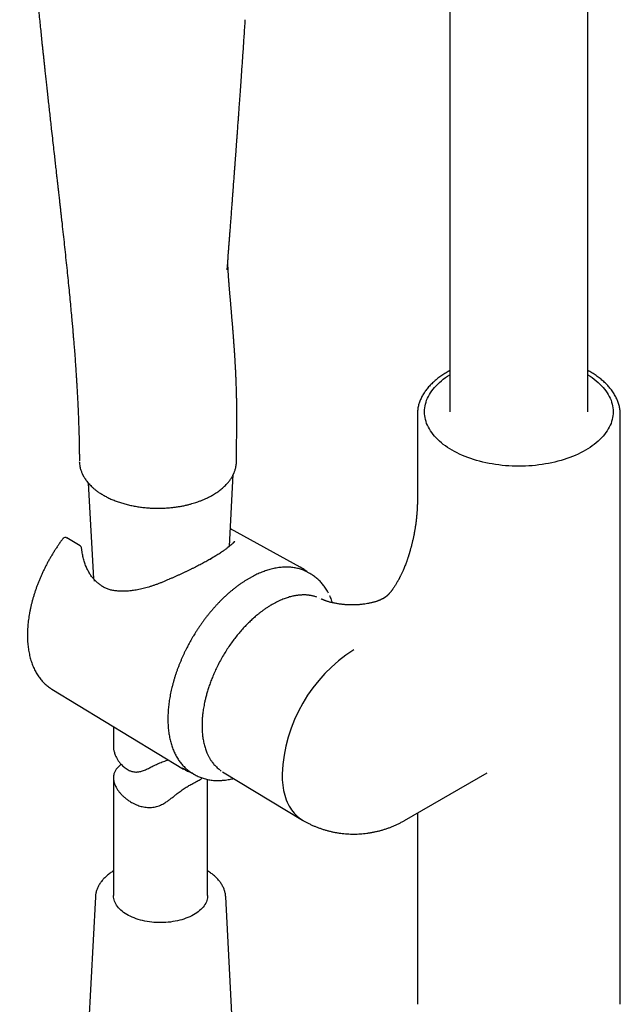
# Model space of a CAD drawing. Header units: millimetres. Extents: x 8 to 1881, y 12 to 2713.
# Tile 9 of 22: x 1577 to 1672, y 728 to 885. Entities that reach past the tile are written whole.
import ezdxf

# ---------------------------------------------------------------- set-up
doc = ezdxf.new("R2010")
doc.units = ezdxf.units.MM

msp = doc.modelspace()

# ---------------------------------------------------------------- linework, layer by layer
at = {"color": 7, "linetype": 'Continuous', "lineweight": 30}
for p, q in [((1645.2, 1035.6), (1645.2, 822.51)), ((1667.2, 822.51), (1667.2, 1035.6)), ((1609.79, 845.14), (1609.8, 845.16)), ((1609.79, 845.11), (1609.79, 845.16)), ((1640.05, 822.06), (1640.05, 808.1)), ((1672.35, 728.45), (1672.35, 822.06)), ((1586.28, 814.51), (1586.27, 814.54)), ((1611.27, 814.65), (1611.27, 814.66)), ((1610.15, 801.1), (1610.75, 812.52)), ((1587.69, 811.16), (1588.49, 795.95)), ((1586.37, 801.19), (1584.28, 802.43)), ((1621.41, 797.79), (1610.3, 803.9)), ((1586.71, 800.23), (1586.67, 800.48)), ((1622.93, 796.78), (1622.63, 796.95)), ((1626.13, 793.21), (1626.14, 793.19)), ((1634.96, 793), (1634.56, 792.76)), ((1634.96, 792.99), (1634.96, 792.99)), ((1635.91, 793.97), (1635.92, 793.99)), ((1617.47, 792.12), (1616.92, 791.82)), ((1624.5, 792.85), (1624.47, 792.87)), ((1631.49, 791.88), (1631.46, 791.88)), ((1581.9, 778.35), (1602.86, 765.65)), ((1581.9, 778.35), (1581.91, 778.35)), ((1591.68, 772.42), (1591.68, 769.22)), ((1604.19, 765.02), (1604.49, 764.85)), ((1608.65, 765.47), (1608.83, 765.37)), ((1609.05, 765.22), (1621.76, 757.52)), ((1638.01, 757.46), (1651.14, 765.04)), ((1591.68, 764.27), (1591.68, 745.53)), ((1606.68, 745.53), (1606.68, 763.99)), ((1609.2, 763.86), (1609.18, 763.86)), ((1640.05, 758.64), (1640.05, 728.45)), ((1588.82, 745.33), (1587.56, 721.67)), ((1610.81, 721.67), (1609.55, 745.33)), ((1609.55, 745.33), (1609.55, 745.33)), ((1640.05, 728.45), (1640.05, 728.21))]:
    msp.add_line(p, q, dxfattribs=at)
at = {"color": 7, "linetype": 'Continuous', "lineweight": 30, "flags": 128}
for points in [[(1667.2, 828.4), (1667.54, 828.18), (1667.89, 827.95), (1668.21, 827.7), (1668.53, 827.45), (1668.83, 827.19), (1669.11, 826.93), (1669.37, 826.66), (1669.62, 826.39), (1669.85, 826.11), (1670.07, 825.82), (1670.26, 825.54), (1670.44, 825.24), (1670.6, 824.95), (1670.74, 824.65), (1670.87, 824.35), (1670.97, 824.05), (1671.06, 823.74), (1671.12, 823.43), (1671.17, 823.13), (1671.2, 822.82), (1671.21, 822.51), (1671.2, 822.2), (1671.17, 821.89), (1671.12, 821.58), (1671.06, 821.28), (1670.97, 820.97), (1670.87, 820.67), (1670.74, 820.37), (1670.6, 820.07), (1670.44, 819.77), (1670.26, 819.48), (1670.07, 819.19), (1669.85, 818.91), (1669.62, 818.63), (1669.37, 818.36), (1669.11, 818.09), (1668.83, 817.82), (1668.53, 817.57), (1668.21, 817.32), (1667.89, 817.07), (1667.54, 816.83), (1667.18, 816.6), (1666.81, 816.38), (1666.43, 816.17), (1666.03, 815.96), (1665.62, 815.76), (1665.19, 815.57), (1664.76, 815.39), (1664.31, 815.22), (1663.86, 815.06), (1663.39, 814.9), (1662.92, 814.76), (1662.43, 814.63), (1661.94, 814.5), (1661.44, 814.39), (1660.94, 814.29), (1660.43, 814.2), (1659.91, 814.11), (1659.39, 814.04), (1658.86, 813.98), (1658.34, 813.93), (1657.8, 813.89), (1657.27, 813.87), (1656.74, 813.85), (1656.2, 813.84), (1655.66, 813.85), (1655.13, 813.87), (1654.6, 813.89), (1654.06, 813.93), (1653.53, 813.98), (1653.01, 814.04), (1652.49, 814.11), (1651.97, 814.2), (1651.46, 814.29), (1650.95, 814.39), (1650.46, 814.5), (1649.96, 814.63), (1649.48, 814.76), (1649.01, 814.9), (1648.54, 815.06), (1648.09, 815.22), (1647.64, 815.39), (1647.21, 815.57), (1646.78, 815.76), (1646.37, 815.96), (1645.97, 816.17), (1645.59, 816.38), (1645.21, 816.6), (1644.86, 816.83), (1644.51, 817.07), (1644.18, 817.32), (1643.87, 817.57), (1643.57, 817.82), (1643.29, 818.09), (1643.03, 818.36), (1642.78, 818.63), (1642.55, 818.91), (1642.33, 819.19), (1642.14, 819.48), (1641.96, 819.77), (1641.8, 820.07), (1641.66, 820.37), (1641.53, 820.67), (1641.43, 820.97), (1641.34, 821.28), (1641.28, 821.58), (1641.23, 821.89), (1641.2, 822.2), (1641.19, 822.51), (1641.2, 822.82), (1641.23, 823.13), (1641.28, 823.43), (1641.34, 823.74), (1641.43, 824.05), (1641.53, 824.35), (1641.66, 824.65), (1641.8, 824.95), (1641.96, 825.24), (1642.14, 825.54), (1642.33, 825.82), (1642.55, 826.11), (1642.78, 826.39), (1643.03, 826.66), (1643.29, 826.93), (1643.57, 827.19), (1643.87, 827.45), (1644.18, 827.7), (1644.51, 827.95), (1644.86, 828.18), (1645.2, 828.4)], [(1621.16, 797.92), (1621.38, 797.81), (1621.66, 797.65)], [(1622.63, 796.95), (1622.55, 796.99), (1622.38, 797.08)], [(1603.09, 765.52), (1602.82, 765.67), (1602.63, 765.79)], [(1603.97, 765.17), (1604.05, 765.11), (1604.19, 765.02)], [(1618.52, 764.85), (1618.52, 764.4), (1618.54, 763.95), (1618.58, 763.51), (1618.63, 763.08), (1618.69, 762.66), (1618.76, 762.26), (1618.85, 761.86), (1618.96, 761.47), (1619.07, 761.1), (1619.2, 760.74), (1619.35, 760.39), (1619.5, 760.06), (1619.67, 759.74), (1619.85, 759.43), (1620.04, 759.14), (1620.25, 758.87), (1620.47, 758.61), (1620.7, 758.36), (1620.94, 758.13), (1621.19, 757.92), (1621.45, 757.72), (1621.72, 757.54), (1621.86, 757.46)], [(1606.68, 745.53), (1606.68, 745.37), (1606.65, 745.15), (1606.61, 744.93), (1606.55, 744.72), (1606.47, 744.5), (1606.37, 744.29), (1606.25, 744.08), (1606.11, 743.88), (1605.96, 743.68), (1605.79, 743.48), (1605.6, 743.29), (1605.39, 743.11), (1605.17, 742.93), (1604.94, 742.76), (1604.69, 742.59), (1604.42, 742.43), (1604.14, 742.28), (1603.85, 742.14), (1603.55, 742.01), (1603.23, 741.89), (1602.91, 741.78), (1602.57, 741.67), (1602.23, 741.58), (1601.88, 741.49), (1601.52, 741.42), (1601.16, 741.36), (1600.79, 741.3), (1600.42, 741.26), (1600.04, 741.23), (1599.66, 741.21), (1599.28, 741.2), (1598.9, 741.21), (1598.52, 741.22), (1598.14, 741.25), (1597.77, 741.28), (1597.4, 741.33), (1597.03, 741.39), (1596.67, 741.45), (1596.32, 741.53), (1595.97, 741.62), (1595.63, 741.72), (1595.3, 741.83), (1594.98, 741.95), (1594.67, 742.08), (1594.37, 742.21), (1594.09, 742.36), (1593.82, 742.51), (1593.56, 742.67), (1593.31, 742.84), (1593.08, 743.01), (1592.87, 743.2), (1592.67, 743.38), (1592.49, 743.58), (1592.33, 743.77), (1592.19, 743.98), (1592.06, 744.18), (1591.95, 744.39), (1591.86, 744.61), (1591.79, 744.82), (1591.73, 745.04), (1591.7, 745.26), (1591.68, 745.48), (1591.68, 745.53)], [(1672.34, 728.21), (1672.35, 728.37), (1672.35, 728.45)]]:
    msp.add_lwpolyline(points, dxfattribs=at)
at = {"color": 7, "linetype": 'Continuous', "lineweight": 30}
for centre, radius, start, end in [((1645.43, 822.06), 5.38, 177.526, 182.6149), ((1666.96, 822.06), 5.39, 357.3605, 2.6756), ((1584.03, 801.99), 0.5, 59.4351, 137.4932), ((1586.12, 800.76), 0.5, 6.7688, 59.4351), ((1586.17, 800.41), 0.5, 8.1527, 11.4955), ((1586.21, 800.15), 0.5, 8.5857, 9.5037), ((1589.29, 794.55), 0.5, 52.9859, 55.5667), ((1592.78, 793.46), 0.5, 87.0207, 89.4455), ((1643.29, 763.74), 24.8, 122.5827, 177.4173)]:
    msp.add_arc(centre, radius, start, end, dxfattribs=at)
for points, knots in [([(1576.77, 967.64), (1576.77, 967.48), (1576.77, 966.88), (1576.77, 965.84), (1576.77, 964.55), (1576.77, 963.31), (1576.77, 962.12), (1576.77, 960.99), (1576.77, 959.94), (1576.77, 958.94), (1576.78, 957.99), (1576.78, 957.09), (1576.78, 956.22), (1576.78, 955.4), (1576.78, 954.62), (1576.79, 953.88), (1576.79, 953.19), (1576.79, 952.54), (1576.79, 951.94), (1576.79, 951.36), (1576.8, 950.8), (1576.8, 949.81), (1576.81, 948.37), (1576.82, 946.47), (1576.83, 944.53), (1576.85, 942.53), (1576.87, 940.53), (1576.89, 938.54), (1576.91, 936.54), (1576.94, 935.05), (1576.95, 934.07), (1576.96, 933.61), (1576.97, 933.15), (1576.98, 932.69), (1576.99, 932.25), (1576.99, 931.81), (1577, 931.39), (1577.01, 930.99), (1577.02, 930.64), (1577.02, 930.36), (1577.03, 930.14), (1577.03, 929.98), (1577.04, 929.84), (1577.04, 929.73), (1577.04, 929.62), (1577.04, 929.49), (1577.05, 929.33), (1577.05, 929.13), (1577.06, 928.89), (1577.06, 928.62), (1577.07, 928.33), (1577.08, 927.9), (1577.1, 927.31), (1577.12, 926.56), (1577.14, 925.75), (1577.17, 924.92), (1577.19, 924.06), (1577.22, 923.19), (1577.25, 922.31), (1577.29, 921.43), (1577.32, 920.57), (1577.36, 919.71), (1577.41, 918.37), (1577.5, 916.57), (1577.62, 914.18), (1577.76, 911.7), (1577.92, 909.1), (1578.08, 906.61), (1578.25, 904.23), (1578.42, 901.93), (1578.6, 899.61), (1578.79, 897.25), (1579, 894.86), (1579.24, 892.16), (1579.51, 889.19), (1579.76, 886.61), (1579.95, 884.71), (1580.08, 883.49), (1580.2, 882.31), (1580.3, 881.28), (1580.39, 880.41), (1580.47, 879.69), (1580.55, 878.98), (1580.62, 878.29), (1580.69, 877.59), (1580.77, 876.84), (1580.86, 876.01), (1580.96, 875.1), (1581.07, 874.14), (1581.18, 873.14), (1581.29, 872.09), (1581.41, 870.99), (1581.54, 869.86), (1581.67, 868.7), (1581.81, 867.43), (1581.97, 866.06), (1582.13, 864.62), (1582.26, 863.51), (1582.35, 862.7), (1582.4, 862.19), (1582.46, 861.69), (1582.52, 861.19), (1582.57, 860.71), (1582.62, 860.25), (1582.67, 859.84), (1582.71, 859.47), (1582.75, 859.16), (1582.78, 858.9), (1582.8, 858.67), (1582.82, 858.47), (1582.84, 858.31), (1582.86, 858.16), (1582.88, 857.98), (1582.91, 857.75), (1582.94, 857.45), (1582.98, 857.08), (1583.03, 856.66), (1583.08, 856.19), (1583.14, 855.66), (1583.2, 855.1), (1583.27, 854.53), (1583.33, 853.96), (1583.39, 853.39), (1583.5, 852.45), (1583.64, 851.16), (1583.82, 849.53), (1583.99, 847.89), (1584.17, 846.25), (1584.34, 844.62), (1584.5, 843.03), (1584.65, 841.49), (1584.8, 840.02), (1584.93, 838.59), (1585.03, 837.49), (1585.1, 836.69), (1585.15, 836.16), (1585.2, 835.62), (1585.25, 835.03), (1585.3, 834.39), (1585.36, 833.69), (1585.4, 833.2), (1585.42, 832.94), (1585.42, 832.93)], [0, 0, 0, 0, 0.003629, 0.013712, 0.023432, 0.032791, 0.041787, 0.05042, 0.058229, 0.065715, 0.072879, 0.079721, 0.086241, 0.092439, 0.098314, 0.103868, 0.109099, 0.114008, 0.118516, 0.122742, 0.12694, 0.13117, 0.145134, 0.159446, 0.174107, 0.189116, 0.204477, 0.219141, 0.234122, 0.24942, 0.252828, 0.256251, 0.259689, 0.263143, 0.266533, 0.269667, 0.273025, 0.276017, 0.278645, 0.280907, 0.282324, 0.283547, 0.284577, 0.285415, 0.286129, 0.287041, 0.288193, 0.289736, 0.291568, 0.293639, 0.295797, 0.298031, 0.303296, 0.308944, 0.314975, 0.32139, 0.327668, 0.334244, 0.340831, 0.347358, 0.353825, 0.360231, 0.366578, 0.383722, 0.400412, 0.419824, 0.439061, 0.458139, 0.475038, 0.491935, 0.509086, 0.526498, 0.544173, 0.562044, 0.586097, 0.60976, 0.618949, 0.627947, 0.636655, 0.645074, 0.650524, 0.655847, 0.66104, 0.666104, 0.671103, 0.676294, 0.68269, 0.689389, 0.69639, 0.703694, 0.711441, 0.719501, 0.727875, 0.736496, 0.744998, 0.755867, 0.766436, 0.776706, 0.78048, 0.784211, 0.787901, 0.791548, 0.795148, 0.798521, 0.801578, 0.804319, 0.806512, 0.808449, 0.810132, 0.81156, 0.812727, 0.813682, 0.814846, 0.816642, 0.818868, 0.821527, 0.824616, 0.828137, 0.83209, 0.836208, 0.840459, 0.844684, 0.848882, 0.853054, 0.865318, 0.87735, 0.889152, 0.90154, 0.913646, 0.925374, 0.936707, 0.947645, 0.958167, 0.968296, 0.972168, 0.97598, 0.979962, 0.984292, 0.98907, 0.994211, 0.999715, 1, 1, 1, 1]), ([(1609.8, 845.16), (1609.81, 845.36), (1609.84, 845.77), (1609.89, 846.36), (1609.93, 846.94), (1609.97, 847.49), (1610.01, 848.05), (1610.05, 848.63), (1610.1, 849.24), (1610.15, 849.9), (1610.2, 850.61), (1610.26, 851.35), (1610.32, 852.14), (1610.38, 852.96), (1610.44, 853.69), (1610.48, 854.28), (1610.51, 854.72), (1610.54, 855.12), (1610.57, 855.49), (1610.6, 855.83), (1610.62, 856.14), (1610.64, 856.42), (1610.66, 856.67), (1610.67, 856.87), (1610.69, 857.03), (1610.69, 857.13), (1610.7, 857.2), (1610.7, 857.26), (1610.71, 857.31), (1610.71, 857.38), (1610.72, 857.49), (1610.73, 857.66), (1610.75, 857.86), (1610.78, 858.25), (1610.81, 858.73), (1610.86, 859.3), (1610.89, 859.82), (1610.93, 860.36), (1610.98, 860.94), (1611.02, 861.57), (1611.07, 862.17), (1611.11, 862.76), (1611.15, 863.29), (1611.19, 863.81), (1611.22, 864.24), (1611.25, 864.59), (1611.27, 864.86), (1611.29, 865.11), (1611.3, 865.35), (1611.32, 865.54), (1611.33, 865.69), (1611.33, 865.78), (1611.34, 865.85), (1611.34, 865.9), (1611.35, 865.95), (1611.35, 866.03), (1611.36, 866.14), (1611.37, 866.29), (1611.39, 866.49), (1611.41, 866.76), (1611.43, 867.1), (1611.46, 867.49), (1611.49, 867.93), (1611.53, 868.48), (1611.58, 869.13), (1611.63, 869.88), (1611.69, 870.68), (1611.75, 871.53), (1611.82, 872.42), (1611.88, 873.37), (1611.96, 874.36), (1612.03, 875.41), (1612.11, 876.51), (1612.18, 877.63), (1612.26, 878.76), (1612.34, 879.91), (1612.42, 881.1), (1612.5, 882.33), (1612.58, 883.61), (1612.64, 884.47), (1612.67, 884.91)], [0, 0, 0, 0, 0.015787, 0.031347, 0.046063, 0.059937, 0.073719, 0.08829, 0.103896, 0.120539, 0.138219, 0.156935, 0.176688, 0.197478, 0.219305, 0.231043, 0.242103, 0.252299, 0.261633, 0.270104, 0.277712, 0.284892, 0.291085, 0.296293, 0.300514, 0.302663, 0.304422, 0.305792, 0.306775, 0.308095, 0.311001, 0.315301, 0.3208, 0.326488, 0.344653, 0.357192, 0.369965, 0.383563, 0.398213, 0.413915, 0.430668, 0.44414, 0.458037, 0.471183, 0.483369, 0.490537, 0.497327, 0.503736, 0.509767, 0.515125, 0.518515, 0.5209, 0.522281, 0.523281, 0.524566, 0.526138, 0.529186, 0.53294, 0.537401, 0.544622, 0.553156, 0.563005, 0.574167, 0.586577, 0.604117, 0.623027, 0.643305, 0.664372, 0.686738, 0.710404, 0.735368, 0.761631, 0.789194, 0.818056, 0.845653, 0.874341, 0.90412, 0.93499, 0.966949, 1, 1, 1, 1]), ([(1611.27, 814.66), (1611.27, 814.78), (1611.27, 815.15), (1611.27, 815.76), (1611.28, 816.48), (1611.29, 817.15), (1611.29, 817.76), (1611.3, 818.33), (1611.31, 818.83), (1611.31, 819.26), (1611.31, 819.62), (1611.32, 819.91), (1611.32, 820.17), (1611.32, 820.4), (1611.32, 820.63), (1611.32, 820.88), (1611.32, 821.12), (1611.33, 821.32), (1611.33, 821.49), (1611.33, 821.64), (1611.33, 821.81), (1611.33, 822.02), (1611.32, 822.3), (1611.32, 822.63), (1611.32, 823), (1611.32, 823.43), (1611.31, 823.91), (1611.3, 824.44), (1611.29, 825.02), (1611.27, 825.65), (1611.25, 826.32), (1611.23, 827.03), (1611.2, 827.74), (1611.17, 828.42), (1611.14, 829.05), (1611.11, 829.65), (1611.08, 830.2), (1611.05, 830.7), (1611.02, 831.17), (1611, 831.58), (1610.97, 831.95), (1610.95, 832.27), (1610.93, 832.54), (1610.92, 832.77), (1610.9, 832.94), (1610.9, 833.06), (1610.89, 833.15), (1610.88, 833.24), (1610.87, 833.35), (1610.86, 833.5), (1610.85, 833.69), (1610.83, 833.91), (1610.82, 834.15), (1610.8, 834.39), (1610.78, 834.62), (1610.76, 834.84), (1610.75, 835.04), (1610.73, 835.21), (1610.72, 835.37), (1610.71, 835.53), (1610.69, 835.72), (1610.68, 835.92), (1610.66, 836.14), (1610.64, 836.35), (1610.63, 836.54), (1610.61, 836.73), (1610.59, 836.92), (1610.58, 837.14), (1610.55, 837.39), (1610.53, 837.65), (1610.51, 837.9), (1610.49, 838.11), (1610.48, 838.27), (1610.47, 838.4), (1610.46, 838.52), (1610.45, 838.65), (1610.44, 838.78), (1610.42, 838.93), (1610.41, 839.07), (1610.4, 839.23), (1610.38, 839.38), (1610.37, 839.52), (1610.36, 839.65), (1610.35, 839.8), (1610.33, 839.99), (1610.31, 840.2), (1610.3, 840.4), (1610.28, 840.59), (1610.26, 840.76), (1610.25, 840.91), (1610.24, 841.04), (1610.23, 841.16), (1610.22, 841.29), (1610.21, 841.42), (1610.2, 841.54), (1610.19, 841.68), (1610.17, 841.84), (1610.16, 842.02), (1610.14, 842.2), (1610.13, 842.36), (1610.12, 842.54), (1610.1, 842.7), (1610.09, 842.86), (1610.08, 843.03), (1610.07, 843.2), (1610.05, 843.4), (1610.04, 843.58), (1610.02, 843.75), (1610.01, 843.91), (1610, 844.07), (1609.99, 844.23), (1609.98, 844.39), (1609.97, 844.55), (1609.96, 844.69), (1609.95, 844.82), (1609.95, 844.93), (1609.94, 845.04), (1609.93, 845.13), (1609.93, 845.21), (1609.93, 845.29), (1609.92, 845.37), (1609.92, 845.46), (1609.91, 845.54), (1609.91, 845.63), (1609.9, 845.72), (1609.9, 845.81), (1609.9, 845.89), (1609.89, 845.96), (1609.89, 846.04), (1609.89, 846.12), (1609.88, 846.2), (1609.88, 846.26), (1609.88, 846.29)], [0, 0, 0, 0, 0.0098777, 0.0316808, 0.0519646, 0.0707345, 0.0879948, 0.1037482, 0.1179961, 0.1307389, 0.1398492, 0.1479956, 0.1551775, 0.1613942, 0.1668318, 0.1747596, 0.1815359, 0.1871356, 0.1913966, 0.1949531, 0.1995925, 0.2054145, 0.2131864, 0.2223932, 0.2330372, 0.2451211, 0.2586478, 0.2736213, 0.2900463, 0.3079283, 0.3272736, 0.3480891, 0.3688806, 0.3884476, 0.4067733, 0.4238527, 0.4399571, 0.4547596, 0.4682553, 0.4804398, 0.4913089, 0.5006998, 0.5088151, 0.5156519, 0.5212082, 0.523897, 0.5266446, 0.5294962, 0.5325022, 0.5367185, 0.5425688, 0.5500485, 0.5574733, 0.5647996, 0.5720275, 0.5791565, 0.5855689, 0.5906945, 0.5950525, 0.6002664, 0.6063399, 0.6128172, 0.6195556, 0.6265299, 0.6328866, 0.6382099, 0.6445098, 0.6517506, 0.6595743, 0.6680799, 0.6776821, 0.6839582, 0.68894, 0.6929074, 0.696905, 0.7010312, 0.7054869, 0.7104513, 0.7153452, 0.7204548, 0.7257275, 0.7305388, 0.7347078, 0.7389829, 0.7460676, 0.7535712, 0.7606088, 0.7671189, 0.7731527, 0.7787656, 0.7828644, 0.7867983, 0.7913056, 0.7963298, 0.8005661, 0.8044523, 0.8112873, 0.8176022, 0.8237995, 0.8307115, 0.8360252, 0.8429685, 0.8487631, 0.854045, 0.8619117, 0.8687533, 0.8769207, 0.8828822, 0.8890113, 0.8955816, 0.9019557, 0.9093442, 0.9147095, 0.922051, 0.9274779, 0.9315865, 0.9364694, 0.9408726, 0.9443558, 0.9473777, 0.9514469, 0.9560559, 0.9593317, 0.96366, 0.9685756, 0.9730387, 0.9772, 0.9811241, 0.9847568, 0.9894563, 0.9947271, 1, 1, 1, 1]), ([(1585.43, 832.94), (1585.44, 832.72), (1585.49, 832.18), (1585.55, 831.32), (1585.62, 830.38), (1585.67, 829.63), (1585.71, 829.03), (1585.74, 828.55), (1585.78, 828.01), (1585.81, 827.45), (1585.85, 826.89), (1585.89, 826.09), (1585.95, 825.05), (1586.02, 823.65), (1586.09, 822.14), (1586.15, 820.53), (1586.2, 818.98), (1586.23, 817.48), (1586.25, 816.51), (1586.25, 816.03)], [0, 0, 0, 0, 0.038707, 0.09583, 0.150702, 0.203323, 0.22879, 0.255774, 0.289385, 0.32271, 0.35575, 0.388504, 0.464582, 0.539073, 0.637321, 0.732667, 0.825112, 0.914654, 1, 1, 1, 1]), ([(1645.2, 829.06), (1645.12, 829.02), (1644.93, 828.91), (1644.62, 828.73), (1644.28, 828.52), (1643.94, 828.3), (1643.62, 828.07), (1643.32, 827.84), (1643.02, 827.6), (1642.74, 827.35), (1642.46, 827.1), (1642.21, 826.85), (1641.96, 826.59), (1641.73, 826.32), (1641.51, 826.05), (1641.31, 825.78), (1641.12, 825.5), (1640.94, 825.22), (1640.78, 824.93), (1640.64, 824.64), (1640.51, 824.34), (1640.39, 824.05), (1640.3, 823.75), (1640.21, 823.44), (1640.15, 823.14), (1640.1, 822.83), (1640.07, 822.55), (1640.06, 822.38), (1640.06, 822.31)], [0, 0, 0, 0, 0.024538, 0.063753, 0.103009, 0.142303, 0.181631, 0.22099, 0.260376, 0.299786, 0.339219, 0.378672, 0.418141, 0.457625, 0.497122, 0.53663, 0.576149, 0.615679, 0.655222, 0.694781, 0.734362, 0.773975, 0.813629, 0.853339, 0.893123, 0.933, 0.972993, 1, 1, 1, 1]), ([(1672.34, 822.33), (1672.34, 822.4), (1672.33, 822.58), (1672.3, 822.86), (1672.24, 823.18), (1672.17, 823.49), (1672.08, 823.81), (1671.98, 824.12), (1671.85, 824.44), (1671.71, 824.75), (1671.54, 825.06), (1671.36, 825.37), (1671.16, 825.68), (1670.94, 825.98), (1670.71, 826.27), (1670.48, 826.55), (1670.24, 826.81), (1669.98, 827.06), (1669.71, 827.31), (1669.43, 827.56), (1669.14, 827.8), (1668.83, 828.03), (1668.51, 828.26), (1668.18, 828.48), (1667.84, 828.69), (1667.51, 828.89), (1667.3, 829.01), (1667.2, 829.06)], [0, 0, 0, 0, 0.027776, 0.068581, 0.109619, 0.15091, 0.192471, 0.234313, 0.276443, 0.318861, 0.361564, 0.404539, 0.447774, 0.49125, 0.534945, 0.574258, 0.61362, 0.65302, 0.692448, 0.731899, 0.771366, 0.810844, 0.850327, 0.889811, 0.929292, 0.968767, 1, 1, 1, 1]), ([(1586.25, 816.03), (1586.26, 815.83), (1586.26, 815.37), (1586.26, 814.92), (1586.26, 814.68)], [0, 0, 0, 0, 0.4588747, 1, 1, 1, 1]), ([(1586.28, 814.51), (1586.28, 814.39), (1586.29, 814.16), (1586.34, 813.82), (1586.41, 813.5), (1586.49, 813.23), (1586.57, 812.99), (1586.65, 812.79), (1586.72, 812.63), (1586.78, 812.51), (1586.82, 812.42), (1586.86, 812.36), (1586.88, 812.31), (1586.92, 812.24), (1586.98, 812.14), (1587.07, 811.99), (1587.19, 811.8), (1587.36, 811.57), (1587.56, 811.3), (1587.8, 811.03), (1588.07, 810.75), (1588.36, 810.46), (1588.71, 810.17), (1589.11, 809.86), (1589.56, 809.55), (1589.9, 809.35), (1590.07, 809.24)], [0, 0, 0, 0, 0.060524, 0.120713, 0.174524, 0.221962, 0.263032, 0.297741, 0.326095, 0.348097, 0.363753, 0.371631, 0.380703, 0.39246, 0.4069, 0.435584, 0.471124, 0.513511, 0.562727, 0.618755, 0.670631, 0.727203, 0.788452, 0.854353, 0.924879, 1, 1, 1, 1]), ([(1607.46, 809.24), (1607.56, 809.31), (1607.79, 809.44), (1608.12, 809.65), (1608.46, 809.89), (1608.76, 810.12), (1609.03, 810.34), (1609.27, 810.56), (1609.51, 810.8), (1609.73, 811.02), (1609.9, 811.22), (1610.05, 811.4), (1610.19, 811.59), (1610.33, 811.78), (1610.46, 811.98), (1610.57, 812.17), (1610.66, 812.33), (1610.73, 812.45), (1610.77, 812.54), (1610.8, 812.61), (1610.84, 812.69), (1610.88, 812.8), (1610.94, 812.94), (1611.01, 813.12), (1611.08, 813.34), (1611.15, 813.63), (1611.21, 813.95), (1611.26, 814.29), (1611.26, 814.53), (1611.26, 814.65)], [0, 0, 0, 0, 0.044689, 0.097248, 0.149813, 0.20334, 0.246076, 0.289468, 0.336086, 0.387324, 0.418502, 0.451181, 0.485361, 0.521047, 0.558152, 0.592201, 0.620673, 0.643558, 0.655708, 0.665973, 0.679608, 0.697838, 0.720668, 0.748104, 0.787111, 0.832764, 0.885064, 0.944007, 1, 1, 1, 1]), ([(1590.07, 809.24), (1590.27, 809.14), (1590.65, 808.92), (1591.28, 808.62), (1591.94, 808.35), (1592.62, 808.11), (1593.33, 807.89), (1594.06, 807.69), (1594.81, 807.53), (1595.58, 807.39), (1596.36, 807.29), (1597.15, 807.21), (1597.92, 807.16), (1598.43, 807.16), (1598.68, 807.16)], [0, 0, 0, 0, 0.084115, 0.168181, 0.252198, 0.336165, 0.42008, 0.503942, 0.587751, 0.671506, 0.755207, 0.838854, 0.922447, 1, 1, 1, 1]), ([(1598.68, 807.16), (1598.92, 807.16), (1599.4, 807.16), (1600.1, 807.19), (1600.79, 807.25), (1601.42, 807.32), (1602.02, 807.41), (1602.6, 807.51), (1603.16, 807.62), (1603.69, 807.75), (1604.17, 807.88), (1604.58, 808), (1604.93, 808.12), (1605.22, 808.22), (1605.47, 808.31), (1605.7, 808.4), (1605.93, 808.49), (1606.17, 808.59), (1606.51, 808.75), (1606.95, 808.96), (1607.29, 809.15), (1607.46, 809.24)], [0, 0, 0, 0, 0.0731342, 0.1482168, 0.2192565, 0.2862514, 0.3491992, 0.4080979, 0.4734258, 0.5329157, 0.5865632, 0.6343639, 0.6763137, 0.7101845, 0.7390968, 0.7669968, 0.7956603, 0.8250887, 0.8552831, 0.9294169, 1, 1, 1, 1]), ([(1640.05, 808.1), (1640.05, 808.05), (1640.05, 807.95), (1640.05, 807.82), (1640.05, 807.72), (1640.04, 807.64), (1640.04, 807.57), (1640.04, 807.5), (1640.04, 807.41), (1640.03, 807.28), (1640.03, 807.11), (1640.02, 806.92), (1640, 806.71), (1639.99, 806.49), (1639.97, 806.28), (1639.95, 806.06), (1639.93, 805.81), (1639.9, 805.52), (1639.87, 805.22), (1639.83, 804.92), (1639.79, 804.62), (1639.75, 804.34), (1639.71, 804.07), (1639.66, 803.82), (1639.62, 803.54), (1639.57, 803.27), (1639.52, 803), (1639.47, 802.77), (1639.42, 802.51), (1639.36, 802.26), (1639.3, 802.01), (1639.25, 801.78), (1639.21, 801.59), (1639.16, 801.42), (1639.12, 801.24), (1639.08, 801.09), (1639.05, 801), (1639.05, 800.97)], [0, 0, 0, 0, 0.026558, 0.047275, 0.062291, 0.07494, 0.086193, 0.096108, 0.106657, 0.129953, 0.157273, 0.184435, 0.219711, 0.252869, 0.283355, 0.311372, 0.350247, 0.39351, 0.436512, 0.480886, 0.523351, 0.561446, 0.597452, 0.631959, 0.66834, 0.71003, 0.738942, 0.769825, 0.802702, 0.837598, 0.871294, 0.899896, 0.923348, 0.943871, 0.966413, 0.991151, 1, 1, 1, 1]), ([(1610.3, 803.89), (1610.32, 803.88), (1610.37, 803.85), (1610.42, 803.83), (1610.43, 803.82)], [0, 0, 0, 0, 0.546983, 1, 1, 1, 1]), ([(1583.59, 802.25), (1583.59, 802.24), (1583.47, 802.1), (1583.26, 801.8), (1582.94, 801.34), (1582.63, 800.88), (1582.33, 800.42), (1582.03, 799.95), (1581.75, 799.47), (1581.47, 798.99), (1581.2, 798.5), (1580.95, 798.01), (1580.7, 797.51), (1580.46, 797.01), (1580.23, 796.51), (1580.01, 796.01), (1579.8, 795.5), (1579.6, 794.99), (1579.41, 794.48), (1579.24, 793.97), (1579.07, 793.46), (1578.92, 792.95), (1578.77, 792.44), (1578.64, 791.94), (1578.52, 791.43), (1578.42, 790.93), (1578.32, 790.42), (1578.24, 789.93), (1578.17, 789.43), (1578.11, 788.94), (1578.06, 788.45), (1578.03, 787.97), (1578.01, 787.49), (1578, 787.02), (1578, 786.56), (1578.02, 786.1), (1578.05, 785.65), (1578.09, 785.21), (1578.15, 784.77), (1578.22, 784.34), (1578.3, 783.93), (1578.39, 783.52), (1578.5, 783.12), (1578.62, 782.73), (1578.75, 782.35), (1578.89, 781.99), (1579.05, 781.63), (1579.22, 781.29), (1579.4, 780.96), (1579.59, 780.64), (1579.8, 780.34), (1580.01, 780.05), (1580.23, 779.78), (1580.47, 779.51), (1580.72, 779.27), (1580.97, 779.03), (1581.23, 778.81), (1581.51, 778.61), (1581.73, 778.46), (1581.87, 778.37), (1581.91, 778.35)], [0, 0, 0, 0, 0.000331, 0.01813, 0.035926, 0.05372, 0.071512, 0.089303, 0.107093, 0.124882, 0.142672, 0.160463, 0.178254, 0.196048, 0.213844, 0.231643, 0.249446, 0.267252, 0.285064, 0.302881, 0.320703, 0.338532, 0.356367, 0.37421, 0.392061, 0.409919, 0.427786, 0.445661, 0.463545, 0.481438, 0.499339, 0.517248, 0.535165, 0.553088, 0.571017, 0.58895, 0.606885, 0.624818, 0.642747, 0.660668, 0.678575, 0.696466, 0.714333, 0.732171, 0.749973, 0.767732, 0.785443, 0.803098, 0.820691, 0.838218, 0.855674, 0.873059, 0.89037, 0.907611, 0.924784, 0.941895, 0.958953, 0.975965, 0.992943, 1, 1, 1, 1]), ([(1583.66, 802.33), (1583.65, 802.33), (1583.63, 802.3), (1583.61, 802.27), (1583.59, 802.25)], [0, 0, 0, 0, 0.242324, 1, 1, 1, 1]), ([(1586.66, 800.51), (1586.65, 800.56), (1586.63, 800.66), (1586.62, 800.77), (1586.61, 800.82)], [0, 0, 0, 0, 0.513864, 1, 1, 1, 1]), ([(1611.03, 801.89), (1611.02, 801.89), (1611, 801.88), (1610.96, 801.84), (1610.86, 801.75), (1610.72, 801.6), (1610.5, 801.4), (1610.24, 801.17), (1609.92, 800.92), (1609.57, 800.64), (1609.3, 800.45), (1609.16, 800.35)], [0, 0, 0, 0, 0.0041072, 0.0200941, 0.0837103, 0.2109152, 0.3381057, 0.5026806, 0.6672445, 0.8336319, 1, 1, 1, 1]), ([(1610.91, 801.92), (1610.91, 801.91), (1610.91, 801.89), (1610.9, 801.86), (1610.88, 801.81), (1610.85, 801.76), (1610.8, 801.7), (1610.74, 801.63), (1610.69, 801.58), (1610.67, 801.56)], [0, 0, 0, 0, 0.188848, 0.336135, 0.472537, 0.603011, 0.741047, 0.87609, 1, 1, 1, 1]), ([(1639.05, 800.98), (1639.03, 800.9), (1638.99, 800.75), (1638.93, 800.55), (1638.89, 800.38), (1638.85, 800.25), (1638.82, 800.16), (1638.8, 800.07), (1638.77, 799.97), (1638.73, 799.85), (1638.69, 799.71), (1638.64, 799.57), (1638.6, 799.44), (1638.56, 799.32), (1638.52, 799.19), (1638.47, 799.04), (1638.42, 798.88), (1638.35, 798.69), (1638.26, 798.45), (1638.15, 798.15), (1638.02, 797.83), (1637.9, 797.53), (1637.78, 797.27), (1637.68, 797.04), (1637.59, 796.84), (1637.49, 796.63), (1637.39, 796.43), (1637.31, 796.28), (1637.26, 796.16), (1637.21, 796.08), (1637.16, 795.99), (1637.11, 795.88), (1637.04, 795.75), (1636.97, 795.62), (1636.89, 795.49), (1636.8, 795.33), (1636.69, 795.13), (1636.55, 794.91), (1636.41, 794.69), (1636.28, 794.49), (1636.18, 794.34), (1636.11, 794.23), (1636.05, 794.16), (1635.99, 794.07), (1635.94, 794.01), (1635.91, 793.97)], [0, 0, 0, 0, 0.032744, 0.060457, 0.083164, 0.100888, 0.113646, 0.123012, 0.136822, 0.154236, 0.175087, 0.194661, 0.213393, 0.228123, 0.24588, 0.268073, 0.292898, 0.313979, 0.348578, 0.393524, 0.440186, 0.481795, 0.520424, 0.546778, 0.574745, 0.603851, 0.632473, 0.655563, 0.667141, 0.678568, 0.690177, 0.704894, 0.723396, 0.742277, 0.756678, 0.778592, 0.807611, 0.839399, 0.872957, 0.904728, 0.931423, 0.942994, 0.956758, 0.975693, 1, 1, 1, 1]), ([(1588.86, 795.56), (1588.81, 795.62), (1588.68, 795.75), (1588.49, 795.95), (1588.29, 796.19), (1588.11, 796.43), (1587.94, 796.69), (1587.77, 796.97), (1587.61, 797.27), (1587.46, 797.58), (1587.32, 797.9), (1587.2, 798.23), (1587.08, 798.57), (1586.97, 798.93), (1586.88, 799.3), (1586.8, 799.68), (1586.74, 799.99), (1586.72, 800.17), (1586.71, 800.23)], [0, 0, 0, 0, 0.048007, 0.112839, 0.172252, 0.235284, 0.296203, 0.361878, 0.427798, 0.49414, 0.560731, 0.627661, 0.695123, 0.763224, 0.832063, 0.901732, 0.972314, 1, 1, 1, 1]), ([(1609.16, 800.35), (1609.07, 800.29), (1608.89, 800.17), (1608.6, 799.97), (1608.29, 799.77), (1607.78, 799.45), (1607.37, 799.2), (1607.08, 799.02)], [0, 0, 0, 0, 0.148898, 0.298126, 0.448358, 0.598916, 1, 1, 1, 1]), ([(1607.2, 799.09), (1607.09, 799.03), (1606.88, 798.92), (1606.55, 798.73), (1606.2, 798.55), (1605.84, 798.36), (1605.48, 798.17), (1605.1, 797.98), (1604.72, 797.79), (1604.33, 797.59), (1603.93, 797.4), (1603.53, 797.21), (1603.13, 797.01), (1602.72, 796.82), (1602.3, 796.63), (1601.87, 796.43), (1601.44, 796.24), (1601.01, 796.05), (1600.7, 795.91), (1600.53, 795.84), (1600.5, 795.83)], [0, 0, 0, 0, 0.053315, 0.10963, 0.166263, 0.222745, 0.279409, 0.336816, 0.394784, 0.453117, 0.511605, 0.569984, 0.628182, 0.687037, 0.746709, 0.80692, 0.867601, 0.928671, 0.990044, 1, 1, 1, 1]), ([(1622.36, 797.09), (1622.27, 797.13), (1622.09, 797.22), (1621.79, 797.34), (1621.46, 797.45), (1621.13, 797.55), (1620.79, 797.63), (1620.44, 797.69), (1620.08, 797.74), (1619.72, 797.78), (1619.34, 797.79), (1618.96, 797.79), (1618.57, 797.77), (1618.18, 797.73), (1617.78, 797.68), (1617.39, 797.61), (1616.99, 797.52), (1616.61, 797.42), (1616.22, 797.31), (1615.85, 797.18), (1615.47, 797.05), (1615.09, 796.9), (1614.71, 796.73), (1614.33, 796.55), (1613.95, 796.36), (1613.57, 796.16), (1613.19, 795.94), (1612.81, 795.71), (1612.43, 795.47), (1612.05, 795.22), (1611.68, 794.96), (1611.3, 794.68), (1610.93, 794.39), (1610.56, 794.09), (1610.19, 793.78), (1609.82, 793.46), (1609.46, 793.13), (1609.1, 792.79), (1608.75, 792.44), (1608.4, 792.08), (1608.05, 791.71), (1607.71, 791.33), (1607.38, 790.95), (1607.05, 790.56), (1606.72, 790.16), (1606.4, 789.75), (1606.09, 789.34), (1605.79, 788.92), (1605.5, 788.51), (1605.21, 788.09), (1604.95, 787.69), (1604.72, 787.33), (1604.53, 787.01), (1604.33, 786.7), (1604.2, 786.47), (1604.13, 786.34)], [0, 0, 0, 0, 0.016913, 0.03667, 0.05653, 0.0765, 0.096585, 0.116788, 0.137111, 0.157553, 0.178112, 0.198782, 0.219558, 0.240434, 0.261399, 0.282446, 0.3014, 0.32252, 0.341503, 0.360497, 0.379498, 0.398504, 0.417513, 0.436523, 0.455533, 0.474542, 0.493548, 0.51255, 0.531547, 0.55054, 0.569526, 0.588507, 0.60748, 0.626447, 0.645405, 0.664355, 0.683296, 0.702226, 0.721146, 0.740052, 0.758943, 0.777817, 0.796669, 0.815494, 0.834285, 0.853027, 0.871702, 0.890275, 0.908681, 0.926783, 0.944229, 0.960546, 0.972095, 0.984239, 1, 1, 1, 1]), ([(1622.61, 796.95), (1622.55, 797), (1622.41, 797.12), (1622.17, 797.31), (1621.92, 797.49), (1621.75, 797.59), (1621.68, 797.64)], [0, 0, 0, 0, 0.191526, 0.482621, 0.773338, 1, 1, 1, 1]), ([(1625.91, 793.64), (1625.88, 793.7), (1625.8, 793.87), (1625.64, 794.13), (1625.45, 794.44), (1625.25, 794.73), (1625.03, 795.01), (1624.81, 795.27), (1624.57, 795.53), (1624.33, 795.77), (1624.07, 796), (1623.81, 796.21), (1623.53, 796.41), (1623.25, 796.6), (1623.04, 796.72), (1622.93, 796.78), (1622.92, 796.78)], [0, 0, 0, 0, 0.0438507, 0.1230884, 0.2022295, 0.2812769, 0.3602399, 0.4391345, 0.5179841, 0.5968193, 0.6756781, 0.7546054, 0.8336519, 0.9128733, 0.9923287, 1, 1, 1, 1]), ([(1588.85, 795.55), (1588.84, 795.57), (1588.8, 795.61), (1588.69, 795.63), (1588.59, 795.61), (1588.54, 795.59)], [0, 0, 0, 0, 0.186705, 0.593353, 1, 1, 1, 1]), ([(1589.57, 794.96), (1589.53, 794.99), (1589.42, 795.07), (1589.24, 795.21), (1589.04, 795.38), (1588.92, 795.5), (1588.86, 795.56)], [0, 0, 0, 0, 0.156919, 0.445373, 0.742081, 1, 1, 1, 1]), ([(1592.79, 793.97), (1592.71, 793.97), (1592.52, 793.97), (1592.22, 793.99), (1591.9, 794.03), (1591.59, 794.08), (1591.29, 794.14), (1591.01, 794.22), (1590.73, 794.32), (1590.47, 794.43), (1590.21, 794.55), (1589.96, 794.69), (1589.76, 794.83), (1589.64, 794.92), (1589.59, 794.95)], [0, 0, 0, 0, 0.0656892, 0.160715, 0.2537294, 0.3450205, 0.4348368, 0.521613, 0.6076826, 0.693474, 0.7789774, 0.8641847, 0.9490916, 1, 1, 1, 1]), ([(1600.5, 795.83), (1600.37, 795.77), (1600.08, 795.64), (1599.63, 795.45), (1599.17, 795.26), (1598.7, 795.08), (1598.23, 794.92), (1597.77, 794.76), (1597.31, 794.62), (1596.85, 794.49), (1596.41, 794.37), (1595.97, 794.26), (1595.53, 794.18), (1595.11, 794.1), (1594.69, 794.04), (1594.28, 794), (1593.89, 793.97), (1593.5, 793.95), (1593.14, 793.95), (1592.91, 793.96), (1592.81, 793.97)], [0, 0, 0, 0, 0.052343, 0.11216, 0.171822, 0.231478, 0.291318, 0.350702, 0.40953, 0.46772, 0.525205, 0.581939, 0.637895, 0.693059, 0.747436, 0.801047, 0.853921, 0.905599, 0.956722, 1, 1, 1, 1]), ([(1624.06, 793.01), (1624, 793.03), (1623.85, 793.09), (1623.62, 793.15), (1623.37, 793.21), (1623.14, 793.26), (1622.92, 793.29), (1622.72, 793.32), (1622.54, 793.34), (1622.36, 793.35), (1622.17, 793.36), (1621.96, 793.36), (1621.73, 793.35), (1621.51, 793.34), (1621.28, 793.32), (1621.07, 793.3), (1620.88, 793.28), (1620.7, 793.25), (1620.5, 793.21), (1620.28, 793.17), (1620.02, 793.11), (1619.7, 793.03), (1619.37, 792.92), (1619.01, 792.8), (1618.65, 792.67), (1618.25, 792.5), (1617.85, 792.32), (1617.59, 792.18), (1617.47, 792.12)], [0, 0, 0, 0, 0.031594, 0.077852, 0.120451, 0.159297, 0.195968, 0.228522, 0.25696, 0.284557, 0.314805, 0.347706, 0.382301, 0.418538, 0.452548, 0.48387, 0.512507, 0.538457, 0.565698, 0.596999, 0.635434, 0.680998, 0.733687, 0.780965, 0.832794, 0.889171, 0.950092, 1, 1, 1, 1]), ([(1626.55, 792.11), (1626.52, 792.21), (1626.45, 792.43), (1626.31, 792.77), (1626.2, 793.04), (1626.14, 793.18), (1626.13, 793.19)], [0, 0, 0, 0, 0.24936, 0.600617, 0.951903, 1, 1, 1, 1]), ([(1635.92, 793.99), (1635.89, 793.94), (1635.82, 793.86), (1635.73, 793.74), (1635.63, 793.63), (1635.55, 793.54), (1635.48, 793.46), (1635.41, 793.39), (1635.35, 793.33), (1635.29, 793.27), (1635.24, 793.22), (1635.19, 793.18), (1635.15, 793.14), (1635.1, 793.1), (1635.06, 793.07), (1635.02, 793.04), (1635, 793.03), (1634.99, 793.02), (1634.98, 793.01), (1634.97, 793), (1634.97, 793), (1634.96, 793), (1634.96, 793)], [0, 0, 0, 0, 0.050933, 0.100859, 0.149507, 0.202505, 0.248796, 0.284251, 0.334384, 0.38881, 0.431572, 0.471981, 0.516241, 0.572311, 0.647606, 0.709983, 0.767013, 0.793067, 0.826308, 0.871808, 0.929666, 1, 1, 1, 1]), ([(1616.92, 791.82), (1616.82, 791.76), (1616.65, 791.66), (1616.41, 791.52), (1616.2, 791.38), (1616, 791.25), (1615.79, 791.1), (1615.52, 790.91), (1615.19, 790.67), (1614.79, 790.36), (1614.34, 789.99), (1613.84, 789.55), (1613.31, 789.05), (1612.76, 788.5), (1612.21, 787.91), (1611.67, 787.28), (1611.12, 786.61), (1610.59, 785.9), (1610.06, 785.16), (1609.55, 784.37), (1609.05, 783.55), (1608.58, 782.69), (1608.15, 781.85), (1607.77, 781.02), (1607.43, 780.25), (1607.14, 779.49), (1606.88, 778.76), (1606.66, 778.07), (1606.47, 777.41), (1606.32, 776.81), (1606.2, 776.27), (1606.1, 775.79), (1606.02, 775.33), (1605.95, 774.9), (1605.9, 774.5), (1605.86, 774.13), (1605.83, 773.8), (1605.81, 773.53), (1605.8, 773.33), (1605.79, 773.16), (1605.79, 772.98), (1605.78, 772.76), (1605.78, 772.49), (1605.79, 772.18), (1605.8, 771.83), (1605.82, 771.46), (1605.86, 771.09), (1605.9, 770.72), (1605.96, 770.34), (1606.03, 769.97), (1606.11, 769.6), (1606.21, 769.24), (1606.31, 768.89), (1606.43, 768.56), (1606.55, 768.26), (1606.66, 768.01), (1606.76, 767.8), (1606.85, 767.63), (1606.93, 767.48), (1607.01, 767.34), (1607.1, 767.19), (1607.21, 767.02), (1607.34, 766.82), (1607.5, 766.61), (1607.69, 766.37), (1607.93, 766.12), (1608.2, 765.86), (1608.43, 765.66), (1608.56, 765.56), (1608.6, 765.53)], [0, 0, 0, 0, 0.010826, 0.020143, 0.028001, 0.035744, 0.043975, 0.052696, 0.067389, 0.08329, 0.100399, 0.121305, 0.143532, 0.166354, 0.189722, 0.213636, 0.238098, 0.263107, 0.288663, 0.314768, 0.341421, 0.368623, 0.396374, 0.4206, 0.444662, 0.467725, 0.489782, 0.510832, 0.530876, 0.549914, 0.565746, 0.580808, 0.595099, 0.608619, 0.621369, 0.633327, 0.644051, 0.65336, 0.659389, 0.664628, 0.669968, 0.677133, 0.686168, 0.697072, 0.709066, 0.722353, 0.735757, 0.749193, 0.762661, 0.77698, 0.791335, 0.805726, 0.820153, 0.834551, 0.847811, 0.8589, 0.868617, 0.876959, 0.883928, 0.890315, 0.89798, 0.906679, 0.916988, 0.929014, 0.942758, 0.958222, 0.976926, 0.994197, 1, 1, 1, 1]), ([(1628.38, 791.82), (1628.35, 791.83), (1628.24, 791.83), (1628.08, 791.85), (1627.87, 791.88), (1627.64, 791.91), (1627.38, 791.95), (1627.1, 792), (1626.82, 792.05), (1626.55, 792.11), (1626.3, 792.17), (1626.07, 792.23), (1625.86, 792.3), (1625.67, 792.36), (1625.5, 792.41), (1625.37, 792.46), (1625.26, 792.5), (1625.16, 792.54), (1625.07, 792.58), (1625, 792.61), (1624.94, 792.63), (1624.9, 792.65), (1624.85, 792.67), (1624.79, 792.7), (1624.75, 792.72), (1624.72, 792.73)], [0, 0, 0, 0, 0.019048, 0.059374, 0.095651, 0.14272, 0.195713, 0.254161, 0.317971, 0.382306, 0.439652, 0.498923, 0.553585, 0.607944, 0.659662, 0.704353, 0.736742, 0.776259, 0.81729, 0.851204, 0.86978, 0.889838, 0.919062, 0.957619, 1, 1, 1, 1]), ([(1631.49, 791.88), (1631.4, 791.87), (1631.24, 791.85), (1631.01, 791.82), (1630.81, 791.81), (1630.63, 791.79), (1630.48, 791.79), (1630.35, 791.78), (1630.23, 791.77), (1630.12, 791.77), (1629.99, 791.77), (1629.85, 791.77), (1629.68, 791.76), (1629.47, 791.77), (1629.26, 791.77), (1629.05, 791.78), (1628.82, 791.79), (1628.6, 791.8), (1628.44, 791.82), (1628.38, 791.82)], [0, 0, 0, 0, 0.0864168, 0.1609795, 0.2237379, 0.2871653, 0.3317767, 0.3700448, 0.407504, 0.4442193, 0.4822526, 0.5229679, 0.5814708, 0.6448335, 0.7125921, 0.780708, 0.8497255, 0.9327203, 1, 1, 1, 1]), ([(1634.56, 792.76), (1634.54, 792.75), (1634.5, 792.73), (1634.45, 792.71), (1634.41, 792.68), (1634.36, 792.66), (1634.31, 792.64), (1634.24, 792.6), (1634.17, 792.57), (1634.08, 792.53), (1633.98, 792.49), (1633.87, 792.45), (1633.76, 792.41), (1633.63, 792.36), (1633.47, 792.31), (1633.29, 792.25), (1633.08, 792.19), (1632.86, 792.14), (1632.64, 792.08), (1632.39, 792.03), (1632.08, 791.97), (1631.77, 791.91), (1631.54, 791.89), (1631.46, 791.88)], [0, 0, 0, 0, 0.055923, 0.101353, 0.136455, 0.166215, 0.197891, 0.231356, 0.278673, 0.317805, 0.357445, 0.397457, 0.437968, 0.478953, 0.523843, 0.576205, 0.635524, 0.692278, 0.749716, 0.806245, 0.864368, 0.95342, 1, 1, 1, 1]), ([(1604.13, 786.34), (1604.03, 786.17), (1603.9, 785.94), (1603.7, 785.58), (1603.54, 785.28), (1603.35, 784.92), (1603.16, 784.53), (1602.96, 784.13), (1602.77, 783.71), (1602.58, 783.28), (1602.39, 782.84), (1602.2, 782.39), (1602.02, 781.94), (1601.85, 781.47), (1601.69, 781.01), (1601.53, 780.54), (1601.39, 780.07), (1601.25, 779.6), (1601.12, 779.13), (1601, 778.65), (1600.88, 778.18), (1600.78, 777.71), (1600.69, 777.24), (1600.61, 776.77), (1600.54, 776.3), (1600.48, 775.84), (1600.43, 775.38), (1600.4, 774.93), (1600.37, 774.47), (1600.35, 774.03), (1600.35, 773.59), (1600.35, 773.15), (1600.37, 772.72), (1600.4, 772.3), (1600.44, 771.88), (1600.49, 771.47), (1600.55, 771.07), (1600.62, 770.67), (1600.71, 770.28), (1600.8, 769.91), (1600.91, 769.54), (1601.02, 769.18), (1601.15, 768.83), (1601.29, 768.49), (1601.44, 768.16), (1601.6, 767.84), (1601.78, 767.53), (1601.96, 767.23), (1602.15, 766.94), (1602.36, 766.67), (1602.57, 766.4), (1602.8, 766.15), (1603.03, 765.92), (1603.28, 765.69), (1603.53, 765.48), (1603.76, 765.31), (1603.9, 765.21), (1603.96, 765.18)], [0, 0, 0, 0, 0.020961, 0.029314, 0.0432, 0.057599, 0.073035, 0.089139, 0.105762, 0.122787, 0.14013, 0.157727, 0.175533, 0.193511, 0.211632, 0.229875, 0.248222, 0.266657, 0.285169, 0.303748, 0.322385, 0.341074, 0.359809, 0.378584, 0.397396, 0.416239, 0.435113, 0.454012, 0.472936, 0.491882, 0.510847, 0.529832, 0.548833, 0.56785, 0.586881, 0.605926, 0.624982, 0.64405, 0.663127, 0.682214, 0.701309, 0.720412, 0.739521, 0.758637, 0.77776, 0.796888, 0.816024, 0.835168, 0.854322, 0.873488, 0.89267, 0.911873, 0.931103, 0.950366, 0.969669, 0.989023, 1, 1, 1, 1]), ([(1591.69, 769.22), (1591.69, 769.19), (1591.68, 769.09), (1591.7, 768.9), (1591.74, 768.66), (1591.79, 768.42), (1591.87, 768.15), (1591.99, 767.83), (1592.16, 767.46), (1592.39, 767.06), (1592.67, 766.67), (1592.96, 766.34), (1593.26, 766.05), (1593.54, 765.82), (1593.85, 765.61), (1594.14, 765.45), (1594.4, 765.34), (1594.65, 765.26), (1594.94, 765.2), (1595.22, 765.17), (1595.48, 765.18), (1595.74, 765.21), (1596.02, 765.27), (1596.33, 765.36), (1596.63, 765.47), (1597.04, 765.65), (1597.45, 765.85), (1597.87, 766.07), (1598.19, 766.23), (1598.53, 766.4), (1598.88, 766.56), (1599.26, 766.71), (1599.66, 766.86), (1600.06, 766.99), (1600.33, 767.07), (1600.46, 767.1)], [0, 0, 0, 0, 0.010839, 0.037699, 0.064643, 0.091938, 0.119315, 0.152409, 0.194919, 0.237964, 0.281274, 0.325134, 0.356927, 0.388861, 0.421053, 0.453467, 0.474472, 0.495571, 0.522985, 0.550679, 0.571672, 0.592777, 0.620153, 0.64767, 0.676117, 0.704632, 0.762005, 0.790912, 0.819862, 0.848999, 0.878247, 0.908926, 0.939848, 0.971157, 1, 1, 1, 1]), ([(1592.94, 766.38), (1592.92, 766.37), (1592.79, 766.29), (1592.6, 766.13), (1592.37, 765.92), (1592.19, 765.72), (1592.05, 765.52), (1591.93, 765.32), (1591.84, 765.12), (1591.76, 764.87), (1591.7, 764.59), (1591.68, 764.27), (1591.7, 763.98), (1591.74, 763.71), (1591.81, 763.43), (1591.93, 763.11), (1592.11, 762.74), (1592.33, 762.36), (1592.6, 761.99), (1592.92, 761.62), (1593.28, 761.27), (1593.68, 760.92), (1594.07, 760.64), (1594.42, 760.42), (1594.76, 760.23), (1595.13, 760.04), (1595.52, 759.88), (1595.91, 759.76), (1596.29, 759.66), (1596.68, 759.58), (1597.1, 759.54), (1597.52, 759.53), (1597.94, 759.56), (1598.36, 759.63), (1598.76, 759.74), (1599.16, 759.89), (1599.53, 760.06), (1599.92, 760.29), (1600.33, 760.56), (1600.78, 760.9), (1601.23, 761.25), (1601.63, 761.57), (1601.99, 761.85), (1602.29, 762.09), (1602.6, 762.32), (1602.92, 762.54), (1603.24, 762.74), (1603.56, 762.93), (1603.86, 763.1), (1604.16, 763.27), (1604.49, 763.44), (1604.82, 763.62), (1605.17, 763.81), (1605.48, 764), (1605.69, 764.14), (1605.78, 764.22), (1605.8, 764.23)], [0, 0, 0, 0, 0.003872, 0.027485, 0.046324, 0.065162, 0.081127, 0.097092, 0.113249, 0.129407, 0.153606, 0.175192, 0.196778, 0.212412, 0.228046, 0.251866, 0.275687, 0.299836, 0.32432, 0.348482, 0.372967, 0.397614, 0.422595, 0.43829, 0.453986, 0.473109, 0.492232, 0.508441, 0.524649, 0.541767, 0.559102, 0.576434, 0.594014, 0.611154, 0.628582, 0.646011, 0.663729, 0.678807, 0.701623, 0.724446, 0.747506, 0.770559, 0.786057, 0.801217, 0.816574, 0.831925, 0.847551, 0.862731, 0.878177, 0.893626, 0.909302, 0.930766, 0.952235, 0.974128, 0.996023, 1, 1, 1, 1]), ([(1603.1, 765.51), (1603.12, 765.5), (1603.24, 765.43), (1603.46, 765.33), (1603.77, 765.19), (1604, 765.1), (1604.14, 765.05), (1604.17, 765.05)], [0, 0, 0, 0, 0.062335, 0.350382, 0.638471, 0.926723, 1, 1, 1, 1]), ([(1604.49, 764.85), (1604.56, 764.8), (1604.74, 764.7), (1605.02, 764.55), (1605.33, 764.41), (1605.65, 764.28), (1605.98, 764.17), (1606.32, 764.07), (1606.67, 763.98), (1607.03, 763.92), (1607.4, 763.87), (1607.77, 763.83), (1608.15, 763.82), (1608.54, 763.82), (1608.89, 763.84), (1609.11, 763.86), (1609.19, 763.86)], [0, 0, 0, 0, 0.054802, 0.127015, 0.199537, 0.272417, 0.345707, 0.419454, 0.493696, 0.568466, 0.643788, 0.719674, 0.796127, 0.873141, 0.950696, 1, 1, 1, 1]), ([(1609.18, 763.86), (1609.23, 763.87), (1609.41, 763.88), (1609.73, 763.93), (1610.13, 763.99), (1610.5, 764.07), (1610.73, 764.12), (1610.82, 764.15)], [0, 0, 0, 0, 0.090864, 0.336871, 0.582045, 0.826121, 1, 1, 1, 1]), ([(1621.86, 757.46), (1621.91, 757.43), (1622.11, 757.32), (1622.46, 757.13), (1622.92, 756.9), (1623.38, 756.68), (1623.85, 756.48), (1624.33, 756.3), (1624.82, 756.13), (1625.31, 755.97), (1625.81, 755.83), (1626.31, 755.7), (1626.82, 755.6), (1627.33, 755.5), (1627.85, 755.43), (1628.37, 755.37), (1628.89, 755.33), (1629.41, 755.3), (1629.93, 755.29), (1630.45, 755.3), (1630.98, 755.33), (1631.5, 755.37), (1632.02, 755.43), (1632.54, 755.51), (1633.05, 755.6), (1633.57, 755.71), (1634.08, 755.83), (1634.58, 755.98), (1635.08, 756.14), (1635.58, 756.31), (1636.07, 756.5), (1636.55, 756.71), (1637.03, 756.93), (1637.5, 757.17), (1637.82, 757.35), (1637.99, 757.45), (1638.01, 757.46)], [0, 0, 0, 0, 0.010384, 0.040468, 0.070656, 0.100936, 0.131298, 0.161734, 0.192237, 0.222799, 0.253415, 0.28408, 0.314788, 0.345536, 0.37632, 0.407137, 0.437984, 0.468858, 0.499758, 0.53068, 0.561625, 0.592589, 0.623572, 0.654572, 0.685588, 0.716619, 0.747665, 0.778725, 0.809798, 0.840883, 0.87198, 0.903089, 0.93421, 0.965341, 0.996484, 1, 1, 1, 1]), ([(1591.68, 749.43), (1591.6, 749.37), (1591.41, 749.25), (1591.15, 749.07), (1590.88, 748.87), (1590.63, 748.66), (1590.4, 748.45), (1590.18, 748.23), (1589.97, 748), (1589.78, 747.77), (1589.61, 747.53), (1589.45, 747.29), (1589.31, 747.05), (1589.19, 746.8), (1589.08, 746.55), (1588.99, 746.3), (1588.92, 746.05), (1588.87, 745.79), (1588.83, 745.55), (1588.82, 745.39), (1588.82, 745.32)], [0, 0, 0, 0, 0.050888, 0.108221, 0.165544, 0.222839, 0.280087, 0.337261, 0.394333, 0.451271, 0.508041, 0.56461, 0.620948, 0.677032, 0.732844, 0.78838, 0.843651, 0.898678, 0.953498, 1, 1, 1, 1]), ([(1609.55, 745.33), (1609.55, 745.36), (1609.54, 745.47), (1609.52, 745.67), (1609.47, 745.92), (1609.41, 746.18), (1609.33, 746.43), (1609.24, 746.67), (1609.12, 746.92), (1608.99, 747.16), (1608.85, 747.4), (1608.68, 747.64), (1608.51, 747.87), (1608.31, 748.1), (1608.1, 748.32), (1607.87, 748.53), (1607.63, 748.74), (1607.38, 748.95), (1607.11, 749.15), (1606.88, 749.3), (1606.73, 749.39), (1606.68, 749.42)], [0, 0, 0, 0, 0.01742, 0.072115, 0.126864, 0.181727, 0.236758, 0.291999, 0.347482, 0.403225, 0.459233, 0.515497, 0.572001, 0.628721, 0.685626, 0.742686, 0.799869, 0.857146, 0.91449, 0.971879, 1, 1, 1, 1])]:
    msp.add_open_spline(points, degree=3, knots=knots, dxfattribs=at)

doc.saveas('drawing.dxf')
